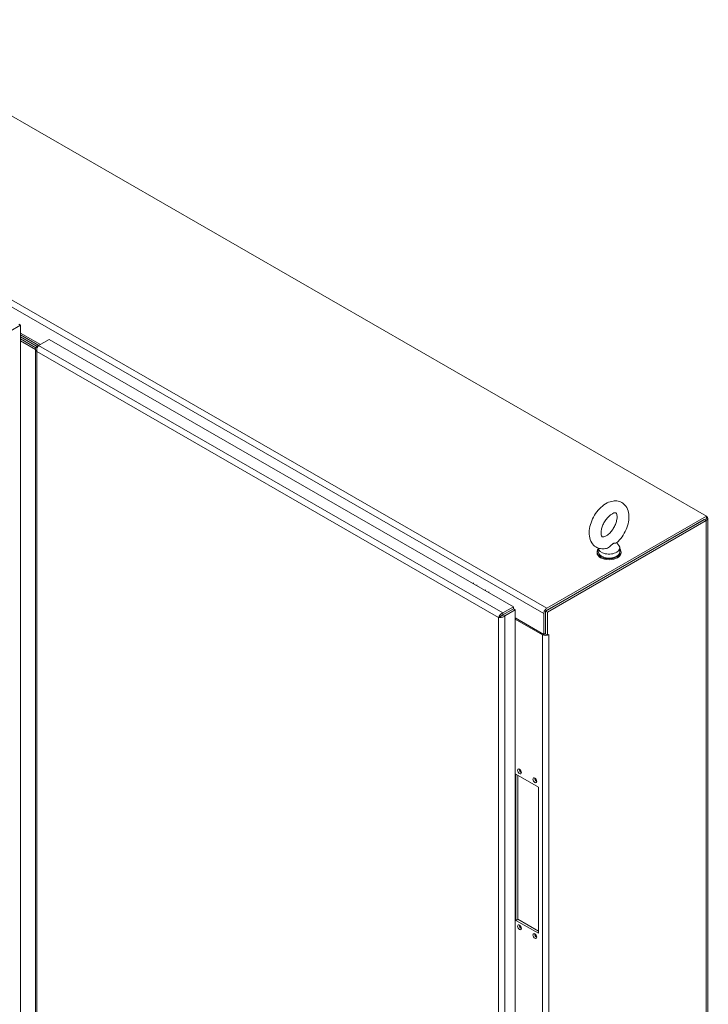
# Model space of a CAD drawing. Header units: inches. Extents: x 15 to 411, y 12 to 253.
# Tile 81 of 88: x 382 to 408, y 127 to 163. Entities that reach past the tile are written whole.
import ezdxf

# ---------------------------------------------------------------- set-up
doc = ezdxf.new("R2010")
doc.units = ezdxf.units.IN
doc.header["$LTSCALE"] = 25
doc.header["$MEASUREMENT"] = 0
doc.layers.add('Visible (ANSI)', color=7, linetype='Continuous', lineweight=5)
doc.layers.add('Visible Narrow (ANSI)', color=7, linetype='Continuous', lineweight=5)

msp = doc.modelspace()

# ---------------------------------------------------------------- linework, layer by layer
at = {"layer": 'Visible (ANSI)'}
for p, q in [((370.94567, 166.06847), (408.05968, 144.69593)), ((382.13211, 151.5909), (382.52215, 151.81551)), ((382.45447, 151.85448), (382.52215, 151.81551)), ((382.52215, 151.81551), (382.52215, 110.65751)), ((382.52215, 151.51694), (383.25702, 151.09376)), ((383.19603, 151.05864), (382.52215, 151.4467)), ((382.52215, 151.3737), (383.13291, 151.02199)), ((383.13291, 151.02199), (382.52215, 151.3737)), ((382.52215, 151.3007), (383.0907, 150.9733)), ((382.52215, 151.3007), (383.0907, 150.9733)), ((383.07883, 150.90714), (382.52215, 151.22771)), ((383.19377, 151.05703), (383.12648, 151.01828)), ((383.19451, 151.05776), (383.58456, 151.28237)), ((383.58456, 151.28237), (400.87361, 141.32627)), ((383.07883, 150.92487), (383.07883, 109.8212)), ((383.15477, 151.00198), (383.12648, 151.01828)), ((402.07099, 141.16902), (407.98076, 144.57224)), ((408.05968, 144.69593), (402.11834, 141.27454)), ((402.11834, 141.19629), (408.05968, 144.61768)), ((402.13867, 141.13005), (408.04844, 144.53326)), ((408.05968, 144.61768), (408.05968, 144.69593)), ((408.10917, 144.61768), (408.10917, 102.65591)), ((404.72232, 143.71301), (404.80056, 143.60985)), ((403.98756, 143.37167), (403.98756, 143.33517)), ((404.03399, 143.51092), (404.03399, 143.37167)), ((404.83399, 143.51766), (404.83399, 143.37167)), ((404.88042, 143.37167), (404.88042, 143.33517)), ((400.87361, 141.32627), (400.48357, 141.10166)), ((400.48357, 141.02341), (400.87361, 141.24802)), ((400.48393, 141.02279), (400.87397, 141.2474)), ((400.55161, 140.98381), (400.94165, 141.20842)), ((400.87361, 141.24802), (400.87361, 141.32627)), ((400.87397, 141.2474), (400.94165, 141.20842)), ((400.94165, 141.20842), (400.94165, 100.05042)), ((402.07099, 140.30746), (402.07099, 141.16902)), ((402.07099, 141.16902), (402.13867, 141.13005)), ((400.38922, 140.96845), (400.32154, 140.92948)), ((400.48357, 141.02341), (400.48357, 141.10166)), ((400.48393, 141.02279), (400.55161, 140.98381)), ((400.61402, 141.09853), (400.61474, 141.09812)), ((400.94165, 140.90986), (402.00331, 140.29849)), ((400.94165, 140.87073), (401.95596, 140.28663)), ((402.00331, 140.29849), (402.00331, 141.0753)), ((402.07099, 141.11428), (402.07099, 140.33746)), ((402.13867, 140.26849), (402.13867, 141.13005)), ((402.00331, 140.29849), (402.07099, 140.33746)), ((402.06645, 140.3144), (402.06645, 140.33484)), ((402.07099, 140.30746), (402.13867, 140.26849)), ((402.13867, 140.26849), (402.18602, 140.29575)), ((400.96626, 135.08993), (401.80267, 134.60828)), ((400.96626, 129.65178), (400.96626, 135.08993)), ((401.03394, 135.05096), (401.03394, 129.69076)), ((401.80267, 134.60828), (401.80267, 129.17013)), ((400.96626, 129.65178), (401.03394, 129.69076)), ((401.80267, 129.17013), (400.96626, 129.65178)), ((401.03394, 129.69076), (401.80267, 129.24808))]:
    msp.add_line(p, q, dxfattribs=at)
for centre, major_axis, ratio, start_param, end_param in [((407.90185, 144.61768), (0.20732, 0), 0.5758617, 5.49778714, 6.9886471), ((404.43399, 143.37167), (-0.44643, 0), 0.5758617, 5.82306707, 9.8848962), ((404.43399, 143.37167), (0.4, 0), 0.5758617, 3.14159265, 6.28318531), ((404.43399, 143.51766), (0.4, 0), 0.5758617, 3.17112432, 6.69493612), ((404.43399, 143.33517), (-0.44643, 0), 0.5758617, 0, 3.14159265), ((399.5837, 142.13679), (0.17788, 0.30969), 0.57882602, 1.65512519, 1.73520519), ((399.70997, 142.06427), (0.17788, 0.30969), 0.57882602, 1.65512519, 1.73566255), ((400.02615, 141.88266), (0.17788, 0.30969), 0.57882602, 1.65512519, 1.73680795), ((400.15242, 141.81013), (0.17788, 0.30969), 0.57882602, 1.65512519, 1.73726543), ((402.11834, 141.14155), (-0.08118, -0.14097), 0.57809312, 3.92505711, 5.49585344), ((400.37091, 140.98762), (0.04456, -0.07737), 0.57809312, 1.16689225, 1.39132574), ((400.43859, 141.0266), (-0.04456, 0.07737), 0.57809312, 4.41772693, 4.42607676), ((400.62344, 140.99944), (-0.16268, 0), 0.5758617, 4.82590606, 4.83596492), ((402.07099, 140.35287), (0.16268, 0), 0.5758617, 3.92699082, 5.49778714), ((402.07099, 140.35287), (0.06696, 0), 0.5758617, 4.21345687, 4.71238898), ((402.18602, 140.29119), (0.00278, 0.00484), 0.57809312, 3.92505711, 7.06664976), ((401.16804, 135.23417), (0.05013, -0.08705), 0.57809312, 3.87916752, 5.54561044), ((401.73625, 134.90696), (0.05013, -0.08705), 0.57809312, 3.87916752, 5.54561044), ((401.16804, 129.43105), (0.05013, -0.08705), 0.57809312, 3.87916752, 5.54561044), ((401.73625, 129.10384), (0.05013, -0.08705), 0.57809312, 3.87916752, 5.54561044)]:
    msp.add_ellipse(centre, major_axis=major_axis, ratio=ratio, start_param=start_param, end_param=end_param, dxfattribs=at)
for centre in [(401.10036, 135.1952), (401.66857, 134.86799), (401.10036, 129.39207), (401.66857, 129.06486)]:
    msp.add_ellipse(centre, major_axis=(-0.05013, 0.08705), ratio=0.57809312, dxfattribs=at)
for points, knots in [([(383.12648, 150.83146), (383.11747, 150.87667), (383.12507, 150.93102), (383.14325, 150.97665), (383.1567, 151.0104), (383.17556, 151.03918), (383.19451, 151.05776)], [0, 0, 0, 0, 0.90287594, 0.90287594, 0.90287594, 1.57079633, 1.57079633, 1.57079633, 1.57079633]), ([(383.12648, 151.01828), (383.09186, 150.98793), (383.07421, 150.94824), (383.07995, 150.90983), (383.08419, 150.88141), (383.10086, 150.85391), (383.12648, 150.83146)], [0, 0, 0, 0, 0.90287594, 0.90287594, 0.90287594, 1.57079633, 1.57079633, 1.57079633, 1.57079633]), ([(404.71546, 143.70688), (404.78952, 143.77247), (404.85749, 143.84914), (404.97623, 144.01585), (405.02716, 144.10567), (405.10852, 144.29165), (405.13895, 144.38776), (405.17524, 144.58041), (405.1809, 144.67698), (405.16056, 144.85975), (405.13567, 144.94687), (405.05443, 145.08687), (405.00511, 145.14271), (404.89355, 145.22007), (404.83492, 145.24505), (404.71092, 145.27183), (404.64573, 145.27253), (404.50613, 145.25204), (404.43249, 145.22637), (404.28045, 145.14875), (404.20321, 145.09275), (404.05908, 144.95903), (403.99251, 144.88077), (403.87695, 144.71164), (403.82779, 144.62097), (403.75027, 144.43387), (403.72194, 144.33747), (403.69038, 144.14484), (403.68732, 144.04857), (403.71356, 143.86821), (403.74138, 143.78304), (403.82721, 143.64865), (403.87782, 143.59615), (403.99069, 143.52418), (404.04992, 143.5016), (404.17519, 143.47909), (404.24107, 143.48064), (404.31063, 143.49313), (404.31676, 143.49433), (404.32287, 143.49561)], [0.26181634, 0.26181634, 0.26181634, 0.26181634, 0.62155616, 0.62155616, 0.9762881, 0.9762881, 1.33124253, 1.33124253, 1.69117283, 1.69117283, 2.03676307, 2.03676307, 2.3096065, 2.3096065, 2.54109379, 2.54109379, 2.78624738, 2.78624738, 3.08512968, 3.08512968, 3.43708408, 3.43708408, 3.79640381, 3.79640381, 4.15086385, 4.15086385, 4.50617887, 4.50617887, 4.86636082, 4.86636082, 5.20738147, 5.20738147, 5.47358033, 5.47358033, 5.70431378, 5.70431378, 5.95301864, 5.95301864, 5.97713891, 5.97713891, 5.97713891, 5.97713891]), ([(404.32349, 143.96649), (404.35357, 143.98381), (404.38633, 144.00724), (404.45375, 144.0664), (404.48844, 144.10264), (404.55489, 144.18513), (404.58651, 144.23168), (404.64206, 144.32964), (404.6659, 144.38111), (404.70281, 144.4819), (404.716, 144.53125), (404.73135, 144.62069), (404.73386, 144.66104), (404.73097, 144.72765), (404.7259, 144.75435), (404.71335, 144.79367), (404.70606, 144.80575), (404.69302, 144.82224), (404.69179, 144.82248), (404.67713, 144.82627), (404.66676, 144.8277), (404.6319, 144.82319), (404.60701, 144.8165), (404.55049, 144.79037), (404.5196, 144.77194), (404.45429, 144.7226), (404.41981, 144.69126), (404.35179, 144.6173), (404.31836, 144.57428), (404.25743, 144.48106), (404.23008, 144.43074), (404.18522, 144.32936), (404.16769, 144.27832), (404.14395, 144.18281), (404.13747, 144.13822), (404.13403, 144.06169), (404.13667, 144.02932), (404.14666, 143.97938), (404.1538, 143.96168), (404.16745, 143.93739), (404.17258, 143.93347), (404.18116, 143.92789), (404.18692, 143.92406), (404.22749, 143.92719), (404.25183, 143.93255), (404.29451, 143.95089), (404.30867, 143.95796), (404.32349, 143.96649)], [0, 0, 0, 0, 0.25519302, 0.25519302, 0.52234586, 0.52234586, 0.7987865, 0.7987865, 1.07836275, 1.07836275, 1.35415703, 1.35415703, 1.61973224, 1.61973224, 1.87319679, 1.87319679, 2.1317487, 2.1317487, 2.51665457, 2.51665457, 2.77313264, 2.77313264, 3.0437406, 3.0437406, 3.29570822, 3.29570822, 3.5581249, 3.5581249, 3.83157349, 3.83157349, 4.11073142, 4.11073142, 4.388834, 4.388834, 4.65904064, 4.65904064, 4.9167838, 4.9167838, 5.16871996, 5.16871996, 5.46864967, 5.46864967, 5.87591749, 5.87591749, 6.15746147, 6.15746147, 6.28318531, 6.28318531, 6.28318531, 6.28318531]), ([(404.71546, 143.70689), (404.71357, 143.70521), (404.7108, 143.70391), (404.69635, 143.69991), (404.67901, 143.70036), (404.64522, 143.69989), (404.62628, 143.69932), (404.60143, 143.69012), (404.59598, 143.68755), (404.59057, 143.68444)], [0.63492722, 0.63492722, 0.63492722, 0.63492722, 0.670793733, 0.670793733, 0.782590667, 0.782590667, 0.884723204, 0.884723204, 0.914238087, 0.914238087, 0.914238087, 0.914238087]), ([(404.59057, 143.68444), (404.58363, 143.68045), (404.57676, 143.67554), (404.55489, 143.65742), (404.54019, 143.64193), (404.49847, 143.59917), (404.4633, 143.56411), (404.38998, 143.51791), (404.36107, 143.50526), (404.32997, 143.4972), (404.32642, 143.49636), (404.32287, 143.49561)], [0.914238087, 0.914238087, 0.914238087, 0.914238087, 0.952054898, 0.952054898, 1.031103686, 1.031103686, 1.178734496, 1.178734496, 1.276262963, 1.276262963, 1.288844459, 1.288844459, 1.288844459, 1.288844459]), ([(400.48357, 141.10166), (400.43995, 141.08691), (400.39669, 141.05317), (400.36625, 141.01458), (400.34372, 140.98603), (400.32821, 140.95525), (400.32154, 140.92948)], [0, 0, 0, 0, 0.90287594, 0.90287594, 0.90287594, 1.57079633, 1.57079633, 1.57079633, 1.57079633]), ([(400.32154, 140.92948), (400.35616, 140.91995), (400.40702, 140.9202), (400.45564, 140.93392), (400.49161, 140.94406), (400.526, 140.96136), (400.55161, 140.98381)], [0, 0, 0, 0, 0.90287594, 0.90287594, 0.90287594, 1.57079633, 1.57079633, 1.57079633, 1.57079633]), ([(400.38922, 140.96845), (400.40047, 140.98255), (400.42267, 141.00244), (400.44998, 141.01405), (400.46072, 141.01861), (400.47214, 141.02192), (400.48357, 141.02341)], [0, 0, 0, 0, 1.12719708, 1.12719708, 1.12719708, 1.57079633, 1.57079633, 1.57079633, 1.57079633]), ([(400.38922, 140.96845), (400.40702, 140.9712), (400.43532, 140.98053), (400.45902, 140.99838), (400.46835, 141.0054), (400.47692, 141.01364), (400.48393, 141.02279)], [0, 0, 0, 0, 1.12719708, 1.12719708, 1.12719708, 1.57079633, 1.57079633, 1.57079633, 1.57079633])]:
    msp.add_open_spline(points, degree=3, knots=knots, dxfattribs=at)
at = {"layer": 'Visible Narrow (ANSI)'}
for p, q in [((364.8893, 162.44784), (402.00331, 141.0753)), ((365.00433, 162.64708), (402.11834, 141.27454)), ((383.19451, 151.05776), (400.48357, 141.10166)), ((400.32154, 140.92948), (383.12648, 150.83146)), ((383.12648, 150.83146), (383.12648, 109.78213)), ((408.04844, 144.53326), (407.98076, 144.57224)), ((408.04844, 102.57149), (408.04844, 144.53326)), ((400.32154, 99.88015), (400.32154, 140.92948)), ((400.53341, 141.05129), (400.5327, 141.0517)), ((400.55161, 140.98381), (400.55161, 99.82581)), ((401.95596, 140.28663), (401.98993, 140.30619)), ((401.95596, 100.06623), (401.95596, 140.28663)), ((402.1781, 140.29119), (402.18602, 140.28663)), ((402.18602, 140.28663), (402.18602, 100.06623))]:
    msp.add_line(p, q, dxfattribs=at)

doc.saveas('drawing.dxf')
